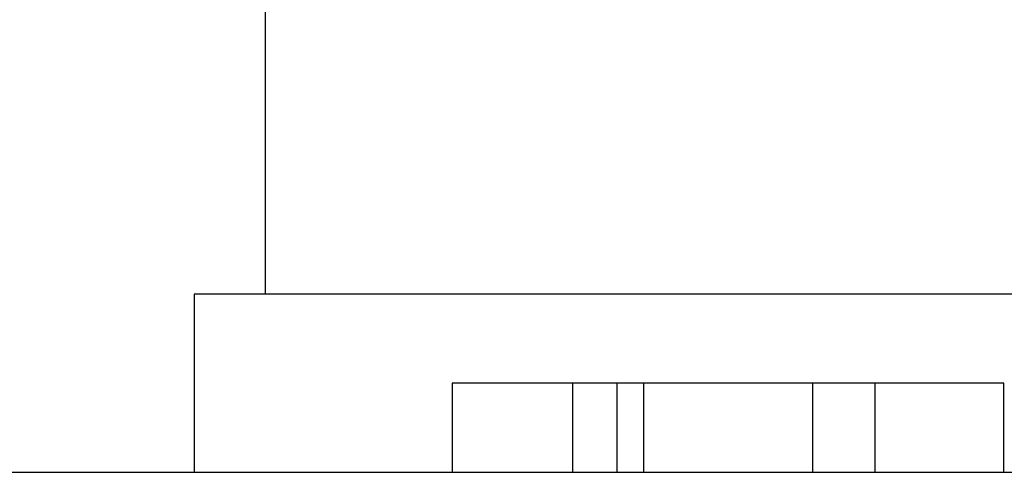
# Model space of a CAD drawing. Header units: inches. Extents: x 0 to 22, y 0 to 17.
# Tile 176 of 217: x 12.845 to 13.066, y 5.413 to 5.515. Entities that reach past the tile are written whole.
import ezdxf

# ---------------------------------------------------------------- set-up
doc = ezdxf.new("R2010")
doc.units = ezdxf.units.IN
doc.header["$LTSCALE"] = 1.21
doc.header["$MEASUREMENT"] = 0
doc.layers.get('0').update_dxf_attribs({"linetype": 'CONTINUOUS'})
doc.layers.add('02___PRT_ALL_AXES', color=7, linetype='CONTINUOUS')

msp = doc.modelspace()

# ---------------------------------------------------------------- linework, layer by layer
at = {"color": 7, "linetype": 'CONTINUOUS'}
for p, q in [((13.2188, 5.45325), (12.8838, 5.45325)), ((12.8838, 5.45325), (12.8838, 5.41325)), ((13.0658, 5.43325), (12.9418, 5.43325)), ((12.9418, 5.43325), (12.9418, 5.41325)), ((12.9688, 5.43325), (12.9688, 5.41325)), ((12.9788, 5.43325), (12.9788, 5.41325)), ((13.0368, 5.43325), (13.0368, 5.41325)), ((13.0658, 5.41325), (13.0658, 5.43325))]:
    msp.add_line(p, q, dxfattribs=at)
at = {"layer": '02___PRT_ALL_AXES', "color": 7, "linetype": 'CONTINUOUS'}
for p, q in [((12.8998, 5.45325), (12.8998, 5.51725)), ((12.9848, 5.43325), (12.9848, 5.41325)), ((13.0228, 5.43325), (13.0228, 5.41325)), ((11.03229, 5.41325), (13.6838, 5.41325))]:
    msp.add_line(p, q, dxfattribs=at)

doc.saveas('drawing.dxf')
